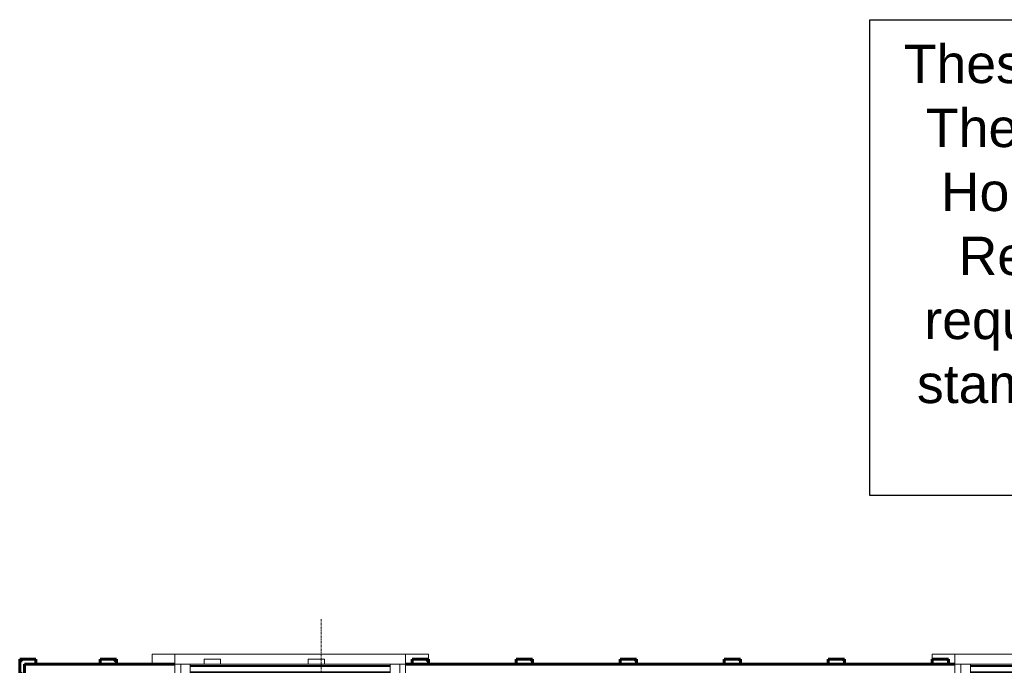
# Model space of a CAD drawing. Header units: inches. Extents: x -625 to 48, y -220 to 256.
# Tile 6 of 9: x -300 to -148, y 157 to 256. Entities that reach past the tile are written whole.
import ezdxf

# ---------------------------------------------------------------- set-up
doc = ezdxf.new("R2010")
doc.units = ezdxf.units.IN
doc.header["$MEASUREMENT"] = 0
doc.linetypes.add('3B Center Short', pattern=[0.59375, 0.375, -0.0625, 0.09375, -0.0625])
for name, color, linetype, lineweight in [('A-DETL', 5, 'Continuous', 9), ('A-GLAZ', 6, 'Continuous', 18), ('A-GLAZ-GLAS', 6, 'Continuous', 40), ('A-WALL', 2, 'Continuous', 18), ('A-WALL-MBNI', 2, 'Continuous', 18), ('A-WALL-PATT', 2, 'Continuous', 60)]:
    doc.layers.add(name, color=color, linetype=linetype, lineweight=lineweight)
doc.styles.add('Arial', font='arial.ttf', dxfattribs={"height": 4.425898})
pattern_1 = [(45, (0, 0), (-4.00647, 4.00647), []), (135, (0, 0), (-4.00647, -4.00647), [])]

# ---------------------------------------------------------------- blocks, each defined once
blk = doc.blocks.new('Single Casement - 3050CS-1928327-Second Floor Utility Plan')
at = {"layer": 'A-GLAZ'}
for p, q in [((-17.75, 6.81), (-21.25, 6.81)), ((-21.25, 6.81), (-21.25, 6.06)), ((-17.75, 5.31), (-17.75, 6.81)), ((-17.75, 6.81), (17.75, 6.81)), ((21.25, 6.81), (17.75, 6.81)), ((17.75, 6.81), (17.75, 5.31)), ((21.25, 5.31), (21.25, 6.81)), ((17.75, 5.31), (-17.75, 5.31)), ((-17.75, 5.31), (-17.75, 2.44)), ((-16.83, 2.44), (-16.83, 5.31)), ((-16.83, 5.31), (-15.38, 5.31)), ((-15.38, 5.31), (-15.38, 3.6)), ((15.37, 5.31), (-0.73, 5.31)), ((16.83, 5.31), (15.37, 5.31)), ((15.37, 5.31), (15.37, 3.6)), ((15.37, 3.6), (15.37, 5.31)), ((16.83, 5.31), (16.83, 2.44)), ((17.75, 2.44), (17.75, 5.31)), ((-15.38, 3.6), (-16.83, 3.6)), ((15.37, 3.6), (16.83, 3.6)), ((-17.75, 2.44), (17.75, 2.44))]:
    blk.add_line(p, q, dxfattribs=at)
at = {"layer": 'A-GLAZ-GLAS'}
for p, q in [((15.37, 5), (-15.38, 5)), ((15.37, 4), (-15.38, 4))]:
    blk.add_line(p, q, dxfattribs=at)
blk = doc.blocks.new('Single Casement - 3050CS-V2-Second Floor Utility Plan')
at = {"layer": 'A-GLAZ'}
for p, q in [((-17.75, 6.81), (-21.25, 6.81)), ((-21.25, 6.81), (-21.25, 5.31)), ((-17.75, 5.31), (-17.75, 6.81)), ((-17.75, 6.81), (17.75, 6.81)), ((21.25, 6.81), (17.75, 6.81)), ((17.75, 6.81), (17.75, 5.31)), ((21.25, 6.06), (21.25, 6.81)), ((17.75, 5.31), (-17.75, 5.31)), ((-17.75, 5.31), (-17.75, 2.44)), ((-16.83, 2.44), (-16.83, 5.31)), ((-16.83, 5.31), (-15.38, 5.31)), ((-15.38, 5.31), (-15.38, 3.6)), ((15.37, 5.31), (-0.73, 5.31)), ((16.83, 5.31), (15.37, 5.31)), ((15.37, 5.31), (15.37, 3.6)), ((15.37, 3.6), (15.37, 5.31)), ((16.83, 5.31), (16.83, 2.44)), ((17.75, 2.44), (17.75, 5.31)), ((-15.38, 3.6), (-16.83, 3.6)), ((15.37, 3.6), (16.83, 3.6)), ((-17.75, 2.44), (17.75, 2.44))]:
    blk.add_line(p, q, dxfattribs=at)
at = {"layer": 'A-GLAZ-GLAS'}
for p, q in [((15.37, 5), (-15.38, 5)), ((15.37, 4), (-15.38, 4))]:
    blk.add_line(p, q, dxfattribs=at)

msp = doc.modelspace()

# ---------------------------------------------------------------- hatches: boundary and pattern name
at = {"layer": 'A-WALL-PATT', "lineweight": 9}
h = msp.add_hatch(dxfattribs=at)
h.set_pattern_fill('FP_3', color=256, style=0, pattern_type=2)
h.set_pattern_definition(pattern_1)
h.paths.add_polyline_path([(-299.161, 154.957), (-299.161, 156.707), (-297.411, 156.707), (-297.411, 157.457), (-299.911, 157.457), (-299.911, 154.957)], flags=0)
h = msp.add_hatch(dxfattribs=at)
h.set_pattern_fill('FP_3', color=256, style=0, pattern_type=2)
h.set_pattern_definition(pattern_1)
h.paths.add_polyline_path([(-287.536, 156.707), (-285.036, 156.707), (-285.036, 157.457), (-287.536, 157.457)], flags=0)
h = msp.add_hatch(dxfattribs=at)
h.set_pattern_fill('FP_3', color=256, style=0, pattern_type=2)
h.set_pattern_definition(pattern_1)
h.paths.add_polyline_path([(-239.536, 156.707), (-237.036, 156.707), (-237.036, 157.457), (-239.536, 157.457)], flags=0)
h = msp.add_hatch(dxfattribs=at)
h.set_pattern_fill('FP_3', color=256, style=0, pattern_type=2)
h.set_pattern_definition(pattern_1)
h.paths.add_polyline_path([(-223.536, 156.707), (-221.036, 156.707), (-221.036, 157.457), (-223.536, 157.457)], flags=0)
h = msp.add_hatch(dxfattribs=at)
h.set_pattern_fill('FP_3', color=256, style=0, pattern_type=2)
h.set_pattern_definition(pattern_1)
h.paths.add_polyline_path([(-207.536, 156.707), (-205.036, 156.707), (-205.036, 157.457), (-207.536, 157.457)], flags=0)
h = msp.add_hatch(dxfattribs=at)
h.set_pattern_fill('FP_3', color=256, style=0, pattern_type=2)
h.set_pattern_definition(pattern_1)
h.paths.add_polyline_path([(-191.536, 156.707), (-189.036, 156.707), (-189.036, 157.457), (-191.536, 157.457)], flags=0)
h = msp.add_hatch(dxfattribs=at)
h.set_pattern_fill('FP_3', color=256, style=0, pattern_type=2)
h.set_pattern_definition(pattern_1)
h.paths.add_polyline_path([(-175.536, 156.707), (-173.036, 156.707), (-173.036, 157.457), (-175.536, 157.457)], flags=0)
h = msp.add_hatch(dxfattribs=at)
h.set_pattern_fill('FP_3', color=256, style=0, pattern_type=2)
h.set_pattern_definition(pattern_1)
h.paths.add_polyline_path([(-159.536, 156.707), (-157.036, 156.707), (-157.036, 157.457), (-159.536, 157.457)], flags=0)

# ---------------------------------------------------------------- linework, layer by layer
msp.add_lwpolyline([(-169.153, 255.755), (9.418, 255.755), (9.418, 182.606), (-169.153, 182.606)], close=True)
at = {"layer": 'A-DETL', "linetype": '3B Center Short'}
msp.add_line((-253.536, 45.905), (-253.536, 163.633), dxfattribs=at)
at = {"layer": 'A-WALL', "lineweight": 60}
for p, q in [((-297.411, 157.457), (-299.911, 157.457)), ((-299.911, 157.457), (-299.911, 154.957)), ((-276.036, 156.707), (-299.161, 156.707)), ((-299.161, 135.207), (-299.161, 156.707)), ((-297.411, 156.707), (-297.411, 157.457)), ((-285.036, 157.457), (-287.536, 157.457)), ((-287.536, 157.457), (-287.536, 156.707)), ((-285.036, 156.707), (-285.036, 157.457)), ((-156.036, 156.707), (-240.536, 156.707)), ((-237.036, 157.457), (-239.536, 157.457)), ((-239.536, 157.457), (-239.536, 156.707)), ((-237.036, 156.707), (-237.036, 157.457)), ((-221.036, 157.457), (-223.536, 157.457)), ((-223.536, 157.457), (-223.536, 156.707)), ((-221.036, 156.707), (-221.036, 157.457)), ((-205.036, 157.457), (-207.536, 157.457)), ((-207.536, 157.457), (-207.536, 156.707)), ((-205.036, 156.707), (-205.036, 157.457)), ((-189.036, 157.457), (-191.536, 157.457)), ((-191.536, 157.457), (-191.536, 156.707)), ((-189.036, 156.707), (-189.036, 157.457)), ((-173.036, 157.457), (-175.536, 157.457)), ((-175.536, 157.457), (-175.536, 156.707)), ((-173.036, 156.707), (-173.036, 157.457)), ((-157.036, 157.457), (-159.536, 157.457)), ((-159.536, 157.457), (-159.536, 156.707)), ((-157.036, 156.707), (-157.036, 157.457))]:
    msp.add_line(p, q, dxfattribs=at)
at = {"layer": 'A-WALL-MBNI', "lineweight": 9}
for p, q in [((-271.536, 156.707), (-271.536, 157.457)), ((-271.536, 157.457), (-269.036, 157.457)), ((-269.036, 157.457), (-269.036, 156.707)), ((-255.536, 156.707), (-255.536, 157.457)), ((-255.536, 157.457), (-253.036, 157.457)), ((-253.036, 157.457), (-253.036, 156.707))]:
    msp.add_line(p, q, dxfattribs=at)

# ---------------------------------------------------------------- block references
at = {"layer": 'A-GLAZ'}
for name, p in [('Single Casement - 3050CS-V2-Second Floor Utility Plan', (-258.286, 151.395)), ('Single Casement - 3050CS-1928327-Second Floor Utility Plan', (-138.286, 151.395))]:
    msp.add_blockref(name, p, dxfattribs=at)

# ---------------------------------------------------------------- texts
at = {"insert": (-79.178, 251.913), "char_height": 5.901198, "width": 170.64303, "attachment_point": 2, "style": 'Arial'}
msp.add_mtext('These plans are {\\LNOT FOR CONSTRUCTION}. These plans are REFERENCE ONLY for the Honda Smart Home project. An Architect of Record and an Engineer of Record will be required by the local governing jurisdiction to stamp and sign the construction documents if a similar house were to be built.', dxfattribs=at)

doc.saveas('drawing.dxf')
